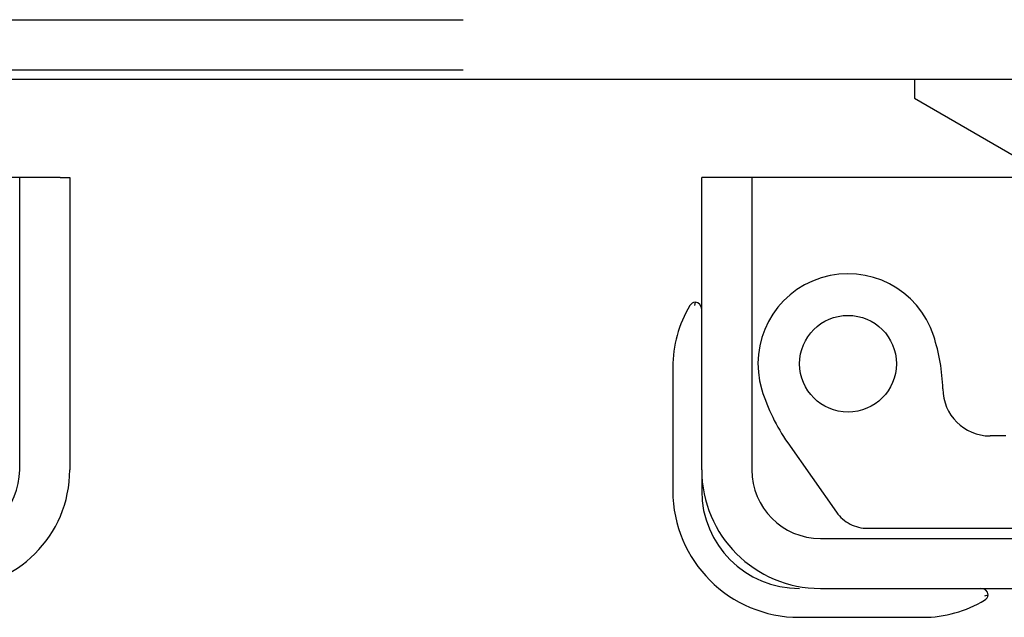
# Model space of a CAD drawing. Header units: inches. Extents: x 0 to 268, y 0 to 174.
# Tile 68 of 125: x 85.35 to 87.4, y 145.24 to 146.48. Entities that reach past the tile are written whole.
import ezdxf

# ---------------------------------------------------------------- set-up
doc = ezdxf.new("R2010")
doc.units = ezdxf.units.IN
doc.header["$LTSCALE"] = 14.754949
doc.header["$MEASUREMENT"] = 0
doc.linetypes.add('HIDDEN', pattern=[0.2, 0.1, -0.1])
doc.layers.get('0').update_dxf_attribs({"linetype": 'CONTINUOUS'})
for name, color, linetype in [('DEFAULT_2', 8, 'HIDDEN'), ('LEFT_OR_SECONDARY_DOOR_ASSEMBLY', 7, 'CONTINUOUS'), ('RIGHT_OR_MAIN_DOOR_ASSEMBLY', 7, 'CONTINUOUS')]:
    doc.layers.add(name, color=color, linetype=linetype)

msp = doc.modelspace()

# ---------------------------------------------------------------- linework, layer by layer
at = {"color": 7, "linetype": 'Continuous'}
msp.add_line((125.8308, 146.356), (48.2058, 146.356), dxfattribs=at)
at = {"layer": 'DEFAULT_2', "color": 8, "linetype": 'HIDDEN'}
for p, q in [((84.7973, 146.48), (87.9893, 146.48)), ((84.7973, 146.376), (87.9893, 146.376))]:
    msp.add_line(p, q, dxfattribs=at)
at = {"layer": 'LEFT_OR_SECONDARY_DOOR_ASSEMBLY', "color": 3, "linetype": 'Continuous'}
for p, q in [((85.4358, 146.152), (48.5383, 146.152)), ((85.4558, 146.152), (85.4558, 145.5445))]:
    msp.add_line(p, q, dxfattribs=at)
at = {"layer": 'LEFT_OR_SECONDARY_DOOR_ASSEMBLY', "color": 8, "linetype": 'HIDDEN'}
msp.add_line((85.3518, 145.5445), (85.3518, 146.152), dxfattribs=at)
at = {"layer": 'LEFT_OR_SECONDARY_DOOR_ASSEMBLY', "color": 7, "linetype": 'Continuous'}
msp.add_line((85.4358, 146.152), (85.4558, 146.152), dxfattribs=at)
at = {"layer": 'LEFT_OR_SECONDARY_DOOR_ASSEMBLY', "color": 3, "linetype": 'Continuous'}
msp.add_arc((85.2093, 145.5445), 0.2465, 270, 360, dxfattribs=at)
at = {"layer": 'LEFT_OR_SECONDARY_DOOR_ASSEMBLY', "color": 8, "linetype": 'HIDDEN'}
msp.add_arc((85.2093, 145.5445), 0.1425, 270, 360, dxfattribs=at)
at = {"layer": 'RIGHT_OR_MAIN_DOOR_ASSEMBLY', "color": 7, "linetype": 'Continuous'}
for p, q in [((87.2103, 146.356), (87.2103, 146.317)), ((87.2103, 146.317), (87.4485, 146.179)), ((86.7883, 146.152), (86.7683, 146.152)), ((86.755, 145.8929), (86.7533, 145.8863)), ((86.7083, 145.7574), (86.7083, 145.501)), ((86.7683, 145.5445), (86.7683, 145.501)), ((87.3566, 145.283), (87.3633, 145.2847)), ((86.9713, 145.238), (87.2277, 145.238))]:
    msp.add_line(p, q, dxfattribs=at)
at = {"layer": 'RIGHT_OR_MAIN_DOOR_ASSEMBLY', "color": 3, "linetype": 'Continuous'}
for p, q in [((86.7683, 145.5445), (86.7683, 146.152)), ((123.6858, 146.152), (86.7883, 146.152)), ((87.0148, 145.298), (123.4593, 145.298))]:
    msp.add_line(p, q, dxfattribs=at)
at = {"layer": 'RIGHT_OR_MAIN_DOOR_ASSEMBLY', "color": 8, "linetype": 'HIDDEN'}
for p, q in [((86.8723, 146.152), (86.8723, 145.5445)), ((87.4003, 145.615), (87.3673, 145.615)), ((86.947, 145.6008), (87.0483, 145.4566)), ((87.113, 145.423), (87.5643, 145.423)), ((87.0148, 145.402), (123.4593, 145.402))]:
    msp.add_line(p, q, dxfattribs=at)
msp.add_circle((87.0723, 145.765), 0.1005, dxfattribs=at)
for centre, radius, start, end in [((87.0723, 145.765), 0.187, 17.8482, 196.8439), ((86.8764, 145.7016), 0.3929, 1.6599, 17.9298), ((87.2625, 145.8226), 0.3857, 196.8439, 215.1), ((87.3673, 145.713), 0.098, 180, 270), ((87.0148, 145.5445), 0.1425, 180, 270), ((87.113, 145.502), 0.079, 215.1, 270)]:
    msp.add_arc(centre, radius, start, end, dxfattribs=at)
at = {"layer": 'RIGHT_OR_MAIN_DOOR_ASSEMBLY', "color": 7, "linetype": 'Continuous'}
for centre, radius, start, end in [((86.7567, 145.878), 0.015, 96.3796, 149.1101), ((86.7533, 145.878), 0.015, 0, 83.6204), ((86.9583, 145.7574), 0.25, 149.1101, 180), ((86.9713, 145.501), 0.263, 180, 270), ((86.9713, 145.501), 0.203, 180, 270), ((87.3483, 145.283), 0.015, 6.3796, 90), ((87.3483, 145.2864), 0.015, 300.8899, 353.6204), ((87.2277, 145.488), 0.25, 270, 300.8899)]:
    msp.add_arc(centre, radius, start, end, dxfattribs=at)
at = {"layer": 'RIGHT_OR_MAIN_DOOR_ASSEMBLY', "color": 3, "linetype": 'Continuous'}
msp.add_arc((87.0148, 145.5445), 0.2465, 180, 270, dxfattribs=at)

doc.saveas('drawing.dxf')
